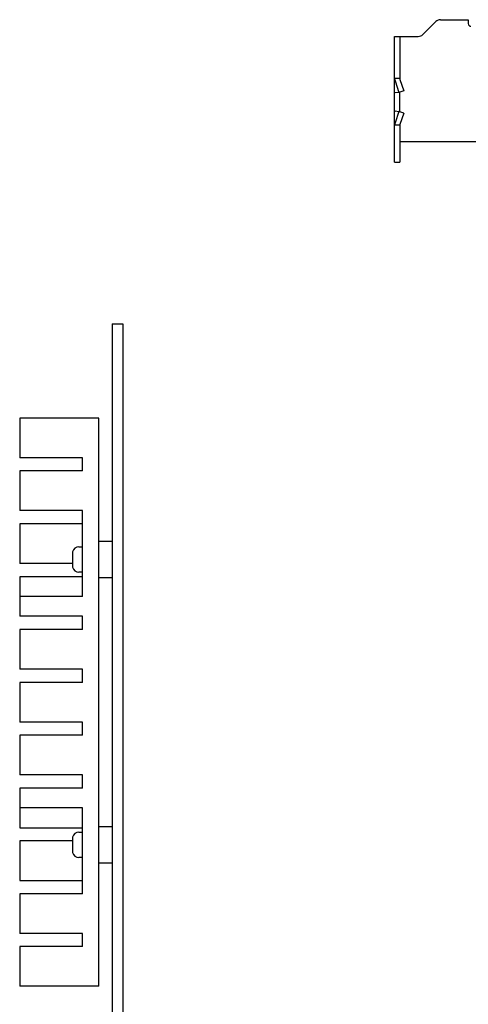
# Model space of a CAD drawing. Header units: millimetres. Extents: x 228 to 532, y -27 to 261.
# Tile 2 of 5: x 230 to 298, y 112 to 261. Entities that reach past the tile are written whole.
import ezdxf

# ---------------------------------------------------------------- set-up
doc = ezdxf.new("R2010")
doc.units = ezdxf.units.MM
doc.header["$LTSCALE"] = 23.1
doc.header["$PDMODE"] = 3
doc.header["$PDSIZE"] = 8
doc.layers.get('0').update_dxf_attribs({"linetype": 'CONTINUOUS'})
doc.layers.get('Defpoints').update_dxf_attribs({"linetype": 'CONTINUOUS'})
doc.layers.add('00_COMPONENTS', color=7, linetype='CONTINUOUS')
doc.layers.add('20_ALL_FEATURES', color=7, linetype='CONTINUOUS')
doc.styles.get("Standard").update_dxf_attribs({"font": 'simfang.ttf'})
doc.dimstyles.new('DIMSTYLE_10', dxfattribs={"dimtxt": 4.5, "dimasz": 3, "dimexe": 2.5, "dimexo": 0.5, "dimgap": 0.75, "dimtad": 1, "dimdec": 1, "dimdsep": 46, "dimtxsty": 'STANDARD', "dimblk": '_FILLED', "dimblk1": '_FILLED', "dimblk2": '_FILLED', "dimcen": 0.09, "dimclrt": 3, "dimazin": 2, "dimtp": 0.5, "dimtm": 0.5, "dimtfac": 1, "dimtdec": 1, "dimtofl": 0, "dimtmove": 0, "dimatfit": 3, "dimldrblk": '_FILLED', "dimfxl": 1, "dimtolj": 1, "dimarcsym": 0})

# ---------------------------------------------------------------- blocks, each defined once
blk = doc.blocks.new('_FILLED')
at = {"color": 0, "linetype": 'ByBlock'}
blk.add_solid([(0, 0), (-1, 0.167), (-1, -0.167)], dxfattribs=at)
blk = doc.blocks.new('*D27')
at = {"color": 0, "lineweight": -2}
for p, q in [((379.48, 214.47), (426.91, 214.47)), ((424.41, 56.49), (424.41, 211.47)), ((287.97, 53.49), (426.91, 53.49))]:
    blk.add_line(p, q, dxfattribs=at)
at = {"layer": 'Defpoints', "color": 0}
for p in [(378.98, 214.47), (424.41, 214.47), (287.47, 53.49)]:
    blk.add_point(p, dxfattribs=at)
at = {"color": 0, "linetype": 'ByBlock', "lineweight": -2, "xscale": 3, "yscale": 3, "zscale": 3}
for p, rotation in [((424.41, 214.47), 90), ((424.41, 53.49), 270)]:
    blk.add_blockref('_FILLED', p, dxfattribs=dict(at, rotation=rotation))
at = {"color": 3, "insert": (421.38, 133.98), "char_height": 4.5, "attachment_point": 5, "rotation": 90}
blk.add_mtext('\\A1;\\A1;{\\C256;161}', dxfattribs=at)
blk = doc.blocks.new('*D31')
at = {"color": 0, "lineweight": -2}
for p, q in [((392.73, 116.92), (392.73, 34.01)), ((287.87, 63.72), (287.87, 34.01)), ((290.87, 36.51), (389.73, 36.51))]:
    blk.add_line(p, q, dxfattribs=at)
at = {"layer": 'Defpoints', "color": 0}
for p in [(392.73, 117.42), (287.87, 64.22), (392.73, 36.51)]:
    blk.add_point(p, dxfattribs=at)
at = {"color": 0, "linetype": 'ByBlock', "lineweight": -2, "xscale": 3, "yscale": 3, "zscale": 3, "rotation": 180}
blk.add_blockref('_FILLED', (287.87, 36.51), dxfattribs=at)
at = {"color": 0, "linetype": 'ByBlock', "lineweight": -2, "xscale": 3, "yscale": 3, "zscale": 3}
blk.add_blockref('_FILLED', (392.73, 36.51), dxfattribs=at)
at = {"color": 3, "insert": (340.3, 39.55), "char_height": 4.5, "attachment_point": 5}
blk.add_mtext('\\A1;\\A1;{\\C256;104.9}', dxfattribs=at)

msp = doc.modelspace()

# ---------------------------------------------------------------- linework, layer by layer
at = {"layer": '00_COMPONENTS'}
for p, q in [((293.67, 260.86), (297.87, 260.86)), ((297.87, 260.86), (297.87, 260.26)), ((291, 258.61), (292.96, 260.57)), ((286.71, 239.27), (286.71, 258.32)), ((286.71, 258.32), (290.3, 258.32)), ((287.51, 258.32), (287.51, 251.94)), ((287.51, 251.94), (286.71, 251.94)), ((286.78, 251.58), (287.34, 249.86)), ((287.52, 251.83), (288.09, 250.11)), ((287.34, 249.86), (286.78, 249.77)), ((288.09, 250.11), (287.34, 249.86)), ((287.51, 246.91), (287.51, 249.92)), ((286.78, 247.05), (287.34, 246.96)), ((287.34, 246.96), (286.78, 245.25)), ((288.09, 246.72), (287.34, 246.96)), ((288.09, 246.72), (287.52, 245)), ((287.51, 244.89), (286.71, 244.89)), ((287.51, 244.89), (287.51, 239.27)), ((287.51, 242.44), (322.69, 242.44)), ((286.71, 239.27), (287.51, 239.27))]:
    msp.add_line(p, q, dxfattribs=at)
for centre, radius, start, end in [((293.67, 259.86), 1, 90, 135), ((298.27, 260.26), 0.4, 180, 270), ((290.3, 259.32), 1, 270, 315), ((287.98, 251.94), 0.465, 180.0256, 193.7245), ((287.98, 244.89), 0.465, 166.2755, 179.9744)]:
    msp.add_arc(centre, radius, start, end, dxfattribs=at)
for points in [[(286.71, 251.94), (286.71, 251.82), (286.73, 251.69), (286.78, 251.58)], [(286.78, 245.25), (286.73, 245.13), (286.71, 245.01), (286.71, 244.89)]]:
    msp.add_open_spline(points, degree=3, dxfattribs=at)
for points, knots in [([(286.78, 249.77), (286.76, 249.8), (286.72, 249.85), (286.71, 249.91), (286.71, 249.94)], [0, 0, 0, 0, 0.519764, 1, 1, 1, 1]), ([(286.71, 246.89), (286.71, 246.92), (286.72, 246.98), (286.76, 247.03), (286.78, 247.05)], [0, 0, 0, 0, 0.480236, 1, 1, 1, 1])]:
    msp.add_open_spline(points, degree=3, knots=knots, dxfattribs=at)
at = {"layer": '20_ALL_FEATURES'}
for p, q in [((243.97, 214.83), (245.57, 214.83)), ((243.97, 214.83), (243.97, 66.58)), ((245.57, 214.83), (245.57, 66.27)), ((241.97, 200.54), (229.97, 200.54)), ((229.97, 200.54), (229.97, 194.54)), ((241.97, 114.54), (241.97, 200.54)), ((239.47, 194.54), (229.97, 194.54)), ((239.47, 192.54), (239.47, 194.54)), ((239.47, 192.54), (229.97, 192.54)), ((229.97, 192.54), (229.97, 186.54)), ((239.47, 186.54), (229.97, 186.54)), ((239.47, 173.54), (239.47, 186.54)), ((239.47, 184.54), (229.97, 184.54)), ((229.97, 184.54), (229.97, 178.54)), ((241.97, 181.83), (242.07, 181.93)), ((242.07, 181.93), (243.87, 181.93)), ((243.97, 181.83), (243.87, 181.93)), ((238.94, 181.07), (239.47, 181.07)), ((237.94, 180.03), (237.94, 179.39)), ((237.98, 179.39), (237.94, 179.39)), ((237.94, 178.89), (237.98, 178.89)), ((237.94, 178.89), (237.94, 178.25)), ((237.97, 180.31), (237.98, 180.31)), ((237.94, 178.54), (229.97, 178.54)), ((237.97, 177.97), (237.98, 177.98)), ((239.47, 176.54), (229.97, 176.54)), ((229.97, 176.54), (229.97, 170.54)), ((239.47, 177.22), (238.94, 177.22)), ((242.07, 176.37), (241.97, 176.47)), ((243.87, 176.37), (242.07, 176.37)), ((243.87, 176.37), (243.97, 176.47)), ((239.47, 173.54), (229.97, 173.54)), ((239.47, 170.54), (229.97, 170.54)), ((239.47, 168.54), (239.47, 170.54)), ((239.47, 168.54), (229.97, 168.54)), ((229.97, 168.54), (229.97, 162.54)), ((239.47, 162.54), (229.97, 162.54)), ((239.47, 160.54), (239.47, 162.54)), ((239.47, 160.54), (229.97, 160.54)), ((229.97, 160.54), (229.97, 154.54)), ((239.47, 154.54), (229.97, 154.54)), ((239.47, 152.54), (239.47, 154.54)), ((239.47, 152.54), (229.97, 152.54)), ((229.97, 152.54), (229.97, 146.54)), ((239.47, 146.54), (229.97, 146.54)), ((239.47, 144.54), (239.47, 146.54)), ((239.47, 144.54), (229.97, 144.54)), ((229.97, 144.54), (229.97, 138.54)), ((239.47, 141.54), (229.97, 141.54)), ((239.47, 128.54), (239.47, 141.54)), ((242.07, 138.73), (241.97, 138.63)), ((242.07, 138.73), (243.87, 138.73)), ((243.97, 138.63), (243.87, 138.73)), ((229.97, 138.54), (239.47, 138.54)), ((238.94, 137.87), (239.47, 137.87)), ((237.94, 136.54), (229.97, 136.54)), ((229.97, 136.54), (229.97, 130.54)), ((237.94, 136.83), (237.94, 136.19)), ((237.98, 136.19), (237.94, 136.19)), ((237.94, 135.69), (237.98, 135.69)), ((237.94, 135.69), (237.94, 135.05)), ((237.97, 137.11), (237.98, 137.11)), ((237.97, 134.77), (237.98, 134.78)), ((239.47, 134.02), (238.94, 134.02)), ((241.97, 133.27), (242.07, 133.17)), ((243.87, 133.17), (242.07, 133.17)), ((243.87, 133.17), (243.97, 133.27)), ((229.97, 130.54), (239.47, 130.54)), ((239.47, 128.54), (229.97, 128.54)), ((229.97, 128.54), (229.97, 122.54)), ((239.47, 122.54), (229.97, 122.54)), ((239.47, 120.54), (239.47, 122.54)), ((229.97, 120.54), (229.97, 114.54)), ((239.47, 120.54), (229.97, 120.54)), ((241.97, 114.54), (229.97, 114.54))]:
    msp.add_line(p, q, dxfattribs=at)
for centre, radius, start, end in [((238.94, 180.07), 1, 90, 165.8409), ((239, 180.03), 1.06, 167.9173, 180.0214), ((238.98, 180.04), 1.03, 164.9267, 167.8648), ((243.53, 179.14), 5.56, 177.4334, 180.8689), ((243.34, 179.14), 5.36, 180.8056, 182.5883), ((239.01, 178.25), 1.07, 179.9917, 184.9958), ((238.99, 178.25), 1.05, 185.0049, 190.0332), ((238.98, 178.25), 1.04, 190.0301, 195.0675), ((238.94, 178.22), 1, 194.1589, 270), ((238.94, 136.87), 1, 90, 165.8409), ((239, 136.83), 1.06, 167.9173, 180.0214), ((238.98, 136.84), 1.03, 164.9267, 167.8648), ((243.53, 135.94), 5.56, 177.4334, 180.8689), ((243.34, 135.94), 5.36, 180.8056, 182.5883), ((239.01, 135.05), 1.07, 179.9917, 184.9958), ((238.99, 135.05), 1.05, 185.0049, 190.0332), ((238.98, 135.05), 1.04, 190.0301, 195.0675), ((238.94, 135.02), 1, 194.1589, 270)]:
    msp.add_arc(centre, radius, start, end, dxfattribs=at)

# ---------------------------------------------------------------- dimensions: what is measured, and where the dimension line sits
dim = msp.add_linear_dim(base=(424.41, 214.47), p1=(287.47, 53.49), p2=(378.98, 214.47), angle=90, text='\\A1;{\\C256;<>}', dimstyle='DIMSTYLE_10', override={"dimtxsty": 'STANDARD'})
dim.commit()
dim.dimension.update_dxf_attribs({"geometry": '*D27', "text_midpoint": (421.38, 133.98)})
dim = msp.add_linear_dim(base=(392.73, 36.51), p1=(287.87, 64.22), p2=(392.73, 117.42), text='\\A1;{\\C256;<>}', dimstyle='DIMSTYLE_10', override={"dimtxsty": 'STANDARD'})
dim.commit()
dim.dimension.update_dxf_attribs({"geometry": '*D31', "text_midpoint": (340.3, 36.51), "dimtype": 160})

doc.saveas('drawing.dxf')
